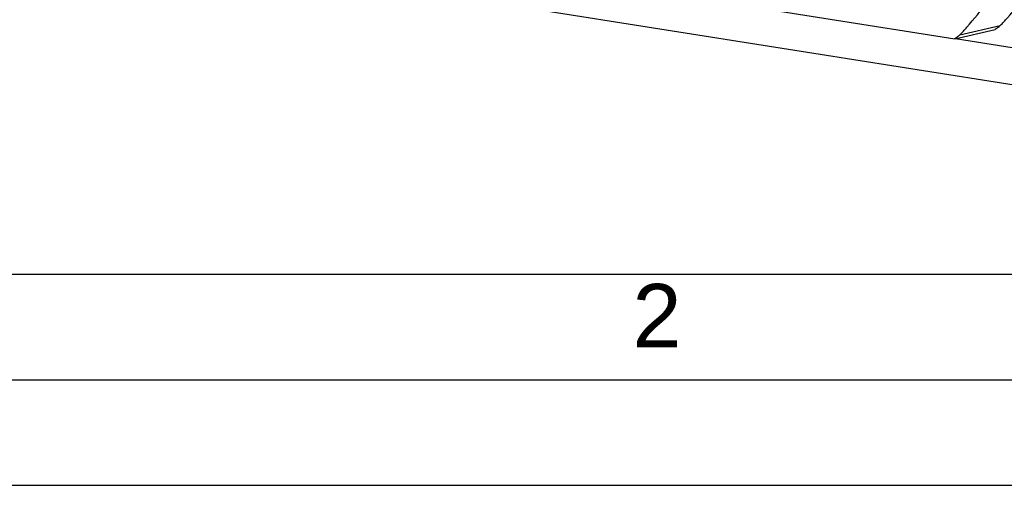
# Model space of a CAD drawing. Header units: millimetres. Extents: x -134 to 420, y 0 to 297.
# Tile 3 of 53: x 134 to 181, y 0 to 22. Entities that reach past the tile are written whole.
import ezdxf

# ---------------------------------------------------------------- set-up
doc = ezdxf.new("R2010")
doc.units = ezdxf.units.MM
doc.header["$LTSCALE"] = 23.1
doc.layers.get('0').update_dxf_attribs({"linetype": 'CONTINUOUS'})
doc.layers.add('COMPONENTS', color=7, linetype='CONTINUOUS')
doc.styles.add('TEXTSTYLE_2', font='arial.ttf')

msp = doc.modelspace()

# ---------------------------------------------------------------- linework, layer by layer
at = {"color": 7, "linetype": 'CONTINUOUS'}
msp.add_line((25, 10), (410, 10), dxfattribs=at)
at = {"color": 2, "linetype": 'CONTINUOUS'}
for p, q in [((20, 5), (415, 5)), ((0, 0), (232.75, 0))]:
    msp.add_line(p, q, dxfattribs=at)
at = {"layer": 'COMPONENTS', "color": 7, "linetype": 'CONTINUOUS'}
for p, q in [((159.97307, 24.07528), (178.46867, 21.15315)), ((158.70087, 22.53167), (183.54975, 18.60578)), ((178.46867, 21.15315), (180.38583, 21.59733)), ((178.50518, 21.16161), (183.50902, 20.37105))]:
    msp.add_line(p, q, dxfattribs=at)
at = {"layer": 'COMPONENTS', "color": 9, "linetype": 'CONTINUOUS'}
msp.add_line((178.70905, 21.332), (180.62622, 21.77617), dxfattribs=at)
at = {"layer": 'COMPONENTS', "color": 7, "linetype": 'CONTINUOUS'}
for points, knots in [([(180.62622, 21.77617), (180.74237, 21.89729), (181.20469, 22.39878), (181.62785, 22.9361), (181.92409, 23.35636)], [0, 0, 0, 0, 0.24606644, 1, 1, 1, 1]), ([(178.70905, 21.332), (178.82521, 21.45311), (179.28752, 21.9546), (179.71069, 22.49192), (180.00692, 22.91218)], [0, 0, 0, 0, 0.24606659, 1, 1, 1, 1]), ([(180.62622, 21.77617), (180.60841, 21.7576), (180.53629, 21.68808), (180.45246, 21.63047), (180.38583, 21.59733)], [0, 0, 0, 0, 0.2569952, 1, 1, 1, 1]), ([(178.70905, 21.332), (178.69124, 21.31342), (178.61912, 21.24391), (178.53529, 21.18629), (178.46867, 21.15315)], [0, 0, 0, 0, 0.2569952, 1, 1, 1, 1])]:
    msp.add_open_spline(points, degree=3, knots=knots, dxfattribs=at)

# ---------------------------------------------------------------- texts
at = {"color": 2, "linetype": 'CONTINUOUS', "insert": (163.19369, 9.53753), "char_height": 3, "width": 2.330855, "attachment_point": 1, "line_spacing_factor": 0.9, "style": 'TEXTSTYLE_2'}
msp.add_mtext('2', dxfattribs=at)

doc.saveas('drawing.dxf')
